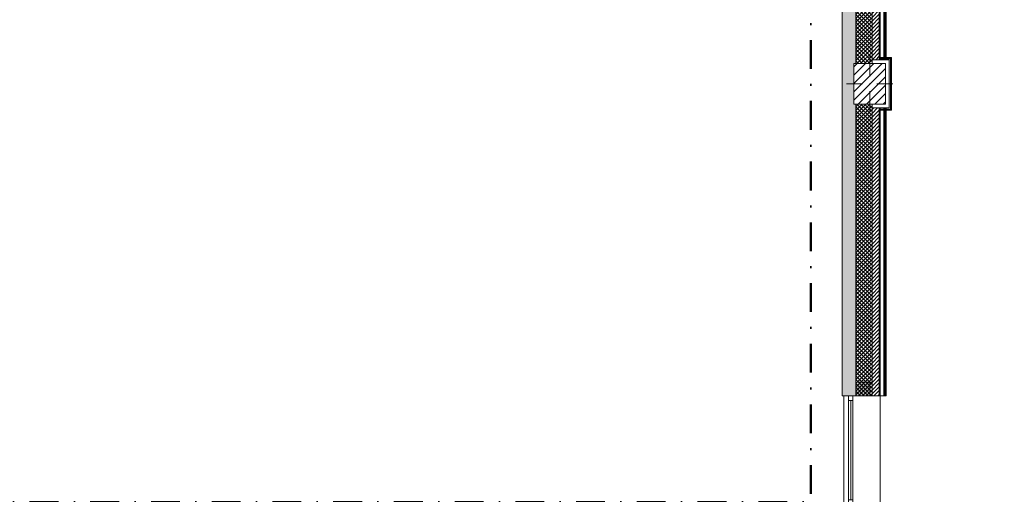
# Model space of a CAD drawing. Header units: millimetres. Extents: x -30280 to 19093, y -17757 to 4746.
# Tile 15 of 33: x -11180 to -311, y -11746 to -6505. Entities that reach past the tile are written whole.
import ezdxf

# ---------------------------------------------------------------- set-up
doc = ezdxf.new("R2010")
doc.units = ezdxf.units.MM
doc.header["$MEASUREMENT"] = 0
doc.linetypes.add('Punto & Rayas', pattern=[670.277762, 317.5, -176.388889, 0, -176.388874])
doc.linetypes.add('Wipeout_Contour', pattern=[1000, 0, -1000])
for name, color, linetype, lineweight, true_color in [('01_2D_Ambit_Pluma_Nº__242', 7, 'Continuous', 50, 0xfb0013), ('12_FAÇ_Façana_Pluma_Nº__102', 7, 'Continuous', 5, 0xcccccc), ('12_FAÇ_Façana_Pluma_Nº__174', 7, 'Continuous', 13, 0xe4ad2c), ('12_FAÇ_Façana_Pluma_Nº__176', 7, 'Continuous', 15, 0x93a0c6)]:
    doc.layers.add(name, color=color, linetype=linetype, lineweight=lineweight, true_color=true_color)
for name, color, linetype in [('10_ESTR_Pilars', 7, 'Continuous'), ('12_FAÇ_Façana', 7, 'Continuous'), ('Nuevo_08_E_Envans secs', 7, 'Continuous'), ('Ventanas Archicad', 7, 'Continuous')]:
    doc.layers.add(name, color=color, linetype=linetype)
for name, color, linetype, lineweight in [('10_ESTR_Pilars_Pluma_Nº__20', 1, 'Continuous', 5), ('10_ESTR_Pilars_Pluma_Nº__28', 7, 'Continuous', 20), ('10_ESTR_Pilars_Pluma_Nº__42', 8, 'Continuous', 25), ('12_FAÇ_Façana_Pluma_Nº__1', 7, 'Continuous', 5), ('12_FAÇ_Façana_Pluma_Nº__2', 8, 'Continuous', 5), ('12_FAÇ_Façana_Pluma_Nº__7', 7, 'Continuous', 5), ('Nuevo_08_E_Envans secs_Pluma_Nº__25', 5, 'Continuous', 5), ('Nuevo_12_FAÇ_Façana_Pluma_Nº__25', 5, 'Continuous', 5), ('Ventanas Archicad_Pluma_Nº__1', 7, 'Continuous', 5), ('Ventanas Archicad_Pluma_Nº__7', 7, 'Continuous', 5)]:
    doc.layers.add(name, color=color, linetype=linetype, lineweight=lineweight)
pattern_1 = [(45, (0, 0), (-21.2132, 21.2132), [])]
pattern_2 = [(45, (0, 0), (-21.2132, 21.2132), []), (135, (0, 0), (21.2132, 21.2132), [])]
pattern_3 = [(0, (0, 0), (0, 75), [0, -75])]

# ---------------------------------------------------------------- blocks, each defined once
blk = doc.blocks.new('Muro_1_1', base_point=(-1681, -1194))
at = {"layer": '12_FAÇ_Façana_Pluma_Nº__102', "linetype": 'Continuous', "lineweight": 0, "true_color": 0xe5e5e5}
blk.add_hatch(color=254, dxfattribs=at).paths.add_polyline_path([(-2101, -1639), (-2101, -10659), (-1951, -10659), (-1951, -7439), (-1971, -7439), (-1971, -6989), (-1951, -6989), (-1951, -1639)])
at = {"layer": '12_FAÇ_Façana_Pluma_Nº__174', "linetype": 'Continuous', "lineweight": 13, "true_color": 0xe4ad2c}
h = blk.add_hatch(dxfattribs=at)
h.set_pattern_fill('SATE_Aislamiento_0001', color=42, style=0, pattern_type=2)
h.set_pattern_definition(pattern_2)
h.paths.add_polyline_path([(-1951, -6989), (-1771, -6989), (-1771, -1639), (-1951, -1639)])
h = blk.add_hatch(dxfattribs=at)
h.set_pattern_fill('SATE_Aislamiento_0001', color=42, style=0, pattern_type=2)
h.set_pattern_definition(pattern_2)
h.paths.add_polyline_path([(-1951, -10659), (-1771, -10659), (-1771, -7439), (-1951, -7439)])
at = {"layer": '12_FAÇ_Façana_Pluma_Nº__176', "linetype": 'Continuous', "lineweight": 0, "true_color": 0x495063}
for points in [[(-1681, -6949), (-1681, -1679), (-1691, -1679), (-1691, -6949)], [(-1691, -7479), (-1691, -10659), (-1681, -10659), (-1681, -7479)]]:
    blk.add_hatch(color=251, dxfattribs=at).paths.add_polyline_path(points)
at = {"layer": '12_FAÇ_Façana_Pluma_Nº__2', "linetype": 'Continuous', "lineweight": 5}
h = blk.add_hatch(dxfattribs=at)
h.set_pattern_fill('Ceramic_0001', color=8, style=0, pattern_type=2)
h.set_pattern_definition(pattern_1)
h.paths.add_polyline_path([(-1691, -6949), (-1691, -1679), (-1771, -1679), (-1771, -6949)])
h = blk.add_hatch(dxfattribs=at)
h.set_pattern_fill('Ceramic_0001', color=8, style=0, pattern_type=2)
h.set_pattern_definition(pattern_1)
h.paths.add_polyline_path([(-1771, -7479), (-1771, -10659), (-1691, -10659), (-1691, -7479)])
at = {"layer": '12_FAÇ_Façana_Pluma_Nº__7', "color": 7, "linetype": 'Continuous', "lineweight": 5}
for p, q in [((-1951, -1639), (-1951, -6989)), ((-1771, -1639), (-1771, -1679)), ((-1771, -6949), (-1771, -1679)), ((-1691, -6949), (-1691, -1679)), ((-1771, -6949), (-1771, -6989)), ((-1951, -7439), (-1951, -10659)), ((-1771, -7439), (-1771, -7479)), ((-1771, -10659), (-1771, -7479)), ((-1691, -10659), (-1691, -7479))]:
    blk.add_line(p, q, dxfattribs=at)
at = {"layer": '12_FAÇ_Façana_Pluma_Nº__7', "color": 7, "linetype": 'Continuous', "lineweight": 5, "flags": 128}
for points in [[(-2101, -1639), (-2101, -10659)], [(-1681, -6949), (-1681, -1679)], [(-1681, -10659), (-1681, -7479)], [(-2101, -10659), (-2071, -10659)], [(-1951, -10659), (-1921, -10659)]]:
    blk.add_lwpolyline(points, dxfattribs=at)
at = {"layer": 'Nuevo_12_FAÇ_Façana_Pluma_Nº__25', "color": 5, "linetype": 'Continuous', "lineweight": 5}
for p, q in [((-1771, -1679), (-1691, -1679)), ((-1691, -1679), (-1681, -1679)), ((-1691, -6949), (-1771, -6949)), ((-1681, -6949), (-1691, -6949)), ((-1771, -7479), (-1691, -7479)), ((-1691, -7479), (-1681, -7479))]:
    blk.add_line(p, q, dxfattribs=at)
blk = doc.blocks.new('Ventana Vertical Multi-Faja 27_6')
at = {"layer": 'Ventanas Archicad_Pluma_Nº__1', "color": 7, "linetype": 'Continuous', "lineweight": 5}
for p, q in [((-600, 50), (600, 50)), ((-600, 0), (-550, 0)), ((-550, 0), (-550, -50)), ((-550, 0), (550, 0)), ((550, -50), (550, 0)), ((550, 0), (600, 0)), ((-550, -50), (-600, -50)), ((-550, -25), (550, -25)), ((550, -50), (-550, -50)), ((600, -50), (550, -50)), ((-600, -260), (-600, -235)), ((600, -260), (600, -235)), ((-600, -350), (600, -350))]:
    blk.add_line(p, q, dxfattribs=at)
at = {"layer": 'Ventanas Archicad_Pluma_Nº__7', "color": 7, "linetype": 'Continuous', "lineweight": 5}
for p, q in [((-600, 50), (-600, 40)), ((-600, 40), (-600, 0)), ((-600, 40), (-600, 0)), ((-600, 0), (-600, -50)), ((-600, 0), (-600, -50)), ((-600, 0), (-600, -50)), ((-600, 0), (-600, -50)), ((600, 50), (600, 40)), ((600, 40), (600, 0)), ((600, 40), (600, 0)), ((600, 0), (600, -50)), ((600, 0), (600, -50)), ((600, 0), (600, -50)), ((600, 0), (600, -50)), ((-600, -50), (-600, -110)), ((-600, -50), (-600, -110)), ((600, -50), (600, -110)), ((600, -50), (600, -110)), ((-600, -110), (-600, -235)), ((-600, -110), (-600, -235)), ((600, -110), (600, -235)), ((600, -110), (600, -235)), ((-600, -260), (-600, -340)), ((600, -260), (600, -340)), ((-600, -340), (-600, -350)), ((600, -340), (600, -350))]:
    blk.add_line(p, q, dxfattribs=at)
blk = doc.blocks.new('Muro_19_1', base_point=(-1681, -10659))
at = {"layer": '12_FAÇ_Façana', "linetype": 'Continuous', "lineweight": 0, "true_color": 0x000000}
h = blk.add_hatch(dxfattribs=at)
h.set_pattern_fill('Yeso_0001', color=18, style=0, pattern_type=2)
h.set_pattern_definition(pattern_3)
h.paths.add_polyline_path([(-1771, -10659), (-1771, -10509), (-1796, -10509), (-1796, -10659)])
h = blk.add_hatch(dxfattribs=at)
h.set_pattern_fill('Yeso_0001', color=18, style=0, pattern_type=2)
h.set_pattern_definition(pattern_3)
h.paths.add_polyline_path([(-1771, -11859), (-1796, -11859), (-1796, -12009), (-1771, -12009)])
at = {"layer": '12_FAÇ_Façana_Pluma_Nº__102', "linetype": 'Continuous', "lineweight": 0, "true_color": 0xe5e5e5}
for points in [[(-1921, -10509), (-2071, -10659), (-1796, -10659), (-1796, -10509)], [(-1921, -12009), (-1796, -12009), (-1796, -11859), (-2071, -11859)]]:
    blk.add_hatch(color=254, dxfattribs=at).paths.add_polyline_path(points)
at = {"layer": '12_FAÇ_Façana_Pluma_Nº__1', "color": 7, "linetype": 'Continuous', "lineweight": 5}
for p, q in [((-1796, -10509), (-1771, -10509)), ((-1796, -10659), (-1796, -10509)), ((-1771, -10509), (-1771, -10659)), ((-1771, -10659), (-1796, -10659)), ((-1771, -11859), (-1796, -11859)), ((-1796, -11859), (-1796, -12009)), ((-1771, -12009), (-1771, -11859)), ((-1796, -12009), (-1771, -12009))]:
    blk.add_line(p, q, dxfattribs=at)
at = {"layer": '12_FAÇ_Façana_Pluma_Nº__7', "color": 7, "linetype": 'Continuous', "lineweight": 5}
for p, q in [((-1921, -10509), (-1796, -10509)), ((-2081, -10659), (-2071, -10659)), ((-2071, -10659), (-2031, -10659)), ((-2071, -10659), (-2031, -10659)), ((-2031, -10659), (-1981, -10659)), ((-2031, -10659), (-1981, -10659)), ((-1981, -10659), (-1921, -10659)), ((-1981, -10659), (-1921, -10659)), ((-1921, -10659), (-1796, -10659)), ((-1921, -10659), (-1796, -10659)), ((-1771, -10659), (-1691, -10659)), ((-1691, -10659), (-1681, -10659)), ((-2081, -11859), (-2071, -11859)), ((-2071, -11859), (-2031, -11859)), ((-2071, -11859), (-2031, -11859)), ((-2031, -11859), (-1981, -11859)), ((-2031, -11859), (-1981, -11859)), ((-1981, -11859), (-1921, -11859)), ((-1981, -11859), (-1921, -11859)), ((-1921, -11859), (-1796, -11859)), ((-1921, -11859), (-1796, -11859)), ((-1771, -11859), (-1691, -11859)), ((-1691, -11859), (-1681, -11859)), ((-1921, -12009), (-1796, -12009))]:
    blk.add_line(p, q, dxfattribs=at)
at = {"layer": 'Ventanas Archicad', "color": 253, "linetype": 'Continuous', "lineweight": 5, "true_color": 0xa4a4a6, "zscale": 1000, "rotation": 90.00000000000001}
blk.add_blockref('Ventana Vertical Multi-Faja 27_6', (-2031, -11259), dxfattribs=at)
blk = doc.blocks.new('Muro_102_1', base_point=(-1616, -10659))
at = {"layer": 'Nuevo_08_E_Envans secs_Pluma_Nº__25', "color": 5, "linetype": 'Continuous', "lineweight": 5}
for p, q in [((-1641, -10659), (-1641, -7479)), ((-1628, -10659), (-1628, -7479)), ((-1622, -10659), (-1622, -7479))]:
    blk.add_line(p, q, dxfattribs=at)
at = {"layer": 'Nuevo_08_E_Envans secs_Pluma_Nº__25', "color": 5, "linetype": 'Continuous', "lineweight": 5, "flags": 128}
for points in [[(-1641, -7479), (-1681, -7479)], [(-1681, -7479), (-1681, -10659)], [(-1628, -7479), (-1641, -7479)], [(-1622, -7479), (-1628, -7479)], [(-1616, -7479), (-1622, -7479)], [(-1616, -10659), (-1616, -7479)], [(-1641, -10659), (-1681, -10659)], [(-1628, -10659), (-1641, -10659)], [(-1622, -10659), (-1628, -10659)], [(-1616, -10659), (-1622, -10659)]]:
    blk.add_lwpolyline(points, dxfattribs=at)
blk = doc.blocks.new('Muro_103_1', base_point=(-1681, -7439))
at = {"layer": '12_FAÇ_Façana_Pluma_Nº__7', "color": 7, "linetype": 'Continuous', "lineweight": 5}
blk.add_line((-1771, -7439), (-1771, -7479), dxfattribs=at)
at = {"layer": 'Nuevo_08_E_Envans secs_Pluma_Nº__25', "color": 5, "linetype": 'Continuous', "lineweight": 5}
for p, q in [((-1681, -7479), (-1621, -7479)), ((-1681, -7492), (-1581, -7492)), ((-1681, -7498), (-1568, -7498)), ((-1621, -7479), (-1581, -7479)), ((-1581, -7479), (-1581, -7439)), ((-1581, -7492), (-1568, -7492)), ((-1568, -7492), (-1568, -7479)), ((-1568, -7498), (-1562, -7498)), ((-1562, -7498), (-1562, -7492))]:
    blk.add_line(p, q, dxfattribs=at)
at = {"layer": 'Nuevo_08_E_Envans secs_Pluma_Nº__25', "color": 5, "linetype": 'Continuous', "lineweight": 5, "flags": 128}
for points in [[(-1681, -7492), (-1681, -7479)], [(-1681, -7498), (-1681, -7492)], [(-1681, -7504), (-1681, -7498)], [(-1556, -7504), (-1556, -7498)], [(-1681, -7504), (-1556, -7504)]]:
    blk.add_lwpolyline(points, dxfattribs=at)
at = {"layer": 'Nuevo_12_FAÇ_Façana_Pluma_Nº__25', "color": 5, "linetype": 'Continuous', "lineweight": 5}
for p, q in [((-1771, -7479), (-1691, -7479)), ((-1691, -7479), (-1681, -7479))]:
    blk.add_line(p, q, dxfattribs=at)
blk = doc.blocks.new('Muro_104_1', base_point=(-1621, -7439))
at = {"layer": 'Nuevo_08_E_Envans secs_Pluma_Nº__25', "color": 5, "linetype": 'Continuous', "lineweight": 5}
for p, q in [((-1581, -6949), (-1621, -6949)), ((-1568, -6936), (-1581, -6936)), ((-1581, -6989), (-1581, -6949)), ((-1562, -6930), (-1568, -6930)), ((-1568, -6949), (-1568, -6936)), ((-1568, -7479), (-1568, -6949)), ((-1562, -6936), (-1562, -6930)), ((-1562, -7492), (-1562, -6936)), ((-1581, -7439), (-1581, -6989)), ((-1581, -7479), (-1581, -7439)), ((-1568, -7492), (-1568, -7479)), ((-1562, -7498), (-1562, -7492))]:
    blk.add_line(p, q, dxfattribs=at)
at = {"layer": 'Nuevo_08_E_Envans secs_Pluma_Nº__25', "color": 5, "linetype": 'Continuous', "lineweight": 5, "flags": 128}
for points in [[(-1556, -6924), (-1562, -6924)], [(-1556, -7498), (-1556, -6924)]]:
    blk.add_lwpolyline(points, dxfattribs=at)
blk = doc.blocks.new('Muro_105_1', base_point=(-1621, -6989))
at = {"layer": '12_FAÇ_Façana_Pluma_Nº__7', "color": 7, "linetype": 'Continuous', "lineweight": 5}
blk.add_line((-1771, -6949), (-1771, -6989), dxfattribs=at)
at = {"layer": 'Nuevo_08_E_Envans secs_Pluma_Nº__25', "color": 5, "linetype": 'Continuous', "lineweight": 5}
for p, q in [((-1568, -6930), (-1681, -6930)), ((-1581, -6936), (-1681, -6936)), ((-1621, -6949), (-1681, -6949)), ((-1581, -6949), (-1621, -6949)), ((-1568, -6936), (-1581, -6936)), ((-1562, -6930), (-1568, -6930))]:
    blk.add_line(p, q, dxfattribs=at)
at = {"layer": 'Nuevo_08_E_Envans secs_Pluma_Nº__25', "color": 5, "linetype": 'Continuous', "lineweight": 5, "flags": 128}
for points in [[(-1562, -6924), (-1681, -6924)], [(-1681, -6924), (-1681, -6930)], [(-1681, -6930), (-1681, -6936)], [(-1681, -6936), (-1681, -6949)]]:
    blk.add_lwpolyline(points, dxfattribs=at)
at = {"layer": 'Nuevo_12_FAÇ_Façana_Pluma_Nº__25', "color": 5, "linetype": 'Continuous', "lineweight": 5}
for p, q in [((-1691, -6949), (-1771, -6949)), ((-1681, -6949), (-1691, -6949))]:
    blk.add_line(p, q, dxfattribs=at)
blk = doc.blocks.new('Muro_106_1', base_point=(-1616, -6939))
at = {"layer": 'Nuevo_08_E_Envans secs_Pluma_Nº__25', "color": 5, "linetype": 'Continuous', "lineweight": 5}
for p, q in [((-1641, -6939), (-1641, -1639)), ((-1628, -6939), (-1628, -1639)), ((-1622, -6939), (-1622, -1639))]:
    blk.add_line(p, q, dxfattribs=at)
at = {"layer": 'Nuevo_08_E_Envans secs_Pluma_Nº__25', "color": 5, "linetype": 'Continuous', "lineweight": 5, "flags": 128}
for points in [[(-1681, -1639), (-1681, -6939)], [(-1616, -1639), (-1621, -1639)], [(-1616, -6939), (-1616, -1639)], [(-1641, -6939), (-1681, -6939)], [(-1628, -6939), (-1641, -6939)], [(-1622, -6939), (-1628, -6939)], [(-1616, -6939), (-1622, -6939)]]:
    blk.add_lwpolyline(points, dxfattribs=at)
blk = doc.blocks.new('Pilar_29_1', base_point=(-1796, -7214))
at = {"color": 254, "linetype": 'Wipeout_Contour', "lineweight": 0, "ltscale": 29745.365158}
blk.add_wipeout([(-1971, -7439), (-1621, -7439), (-1621, -6989), (-1971, -6989)], dxfattribs=at).dxf.layer = '10_ESTR_Pilars'
at = {"layer": '10_ESTR_Pilars_Pluma_Nº__42', "linetype": 'Continuous', "lineweight": 25}
h = blk.add_hatch(dxfattribs=at)
h.set_pattern_fill('00_GCT_trama_45º_e1_400__05', color=8, style=0, pattern_type=2)
h.set_pattern_definition([(45, (0, 0), (-45.96194, 45.96194), [])])
h.paths.add_polyline_path([(-1971, -7439), (-1621, -7439), (-1621, -6989), (-1971, -6989)])
at = {"layer": '10_ESTR_Pilars_Pluma_Nº__20', "color": 1, "linetype": 'Continuous', "lineweight": 5}
for p, q in [((-1796, -7134), (-1796, -6909)), ((-1876, -7214), (-2051, -7214)), ((-1716, -7214), (-1541, -7214)), ((-1796, -7294), (-1796, -7519))]:
    blk.add_line(p, q, dxfattribs=at)
blk.add_point((-1796, -7214), dxfattribs=at)
at = {"layer": '10_ESTR_Pilars_Pluma_Nº__28', "color": 7, "linetype": 'Continuous', "lineweight": 20, "flags": 128}
blk.add_lwpolyline([(-1971, -7439), (-1621, -7439), (-1621, -6989), (-1971, -6989)], close=True, dxfattribs=at)

msp = doc.modelspace()

# ---------------------------------------------------------------- linework, layer by layer
at = {"layer": '01_2D_Ambit_Pluma_Nº__242', "color": 1, "linetype": 'Punto & Rayas', "lineweight": 50, "true_color": 0xfb0013, "flags": 128}
msp.add_lwpolyline([(-28417, -2250), (-28417, 4746), (7590, 4746), (7590, -1865), (6643, -1865), (6643, -11393), (6643, -17757), (-18986, -17757), (-18986, -11835), (-2448, -11835), (-2448, -2250)], close=True, dxfattribs=at)

# ---------------------------------------------------------------- block references
at = {"layer": '12_FAÇ_Façana', "color": 7, "lineweight": 20}
for name, p in [('Muro_1_1', (-1681, -1194)), ('Muro_19_1', (-1681, -10659))]:
    msp.add_blockref(name, p, dxfattribs=at)
at = {"layer": 'Nuevo_08_E_Envans secs', "color": 5, "lineweight": 5}
for name, p in [('Muro_106_1', (-1616, -6939)), ('Muro_105_1', (-1621, -6989)), ('Muro_104_1', (-1621, -7439)), ('Muro_103_1', (-1681, -7439)), ('Muro_102_1', (-1616, -10659))]:
    msp.add_blockref(name, p, dxfattribs=at)

# ---------------------------------------------------------------- next in the draw order: block references
at = {"layer": '10_ESTR_Pilars', "color": 7, "lineweight": 20}
msp.add_blockref('Pilar_29_1', (-1796, -7214), dxfattribs=at)

doc.saveas('drawing.dxf')
